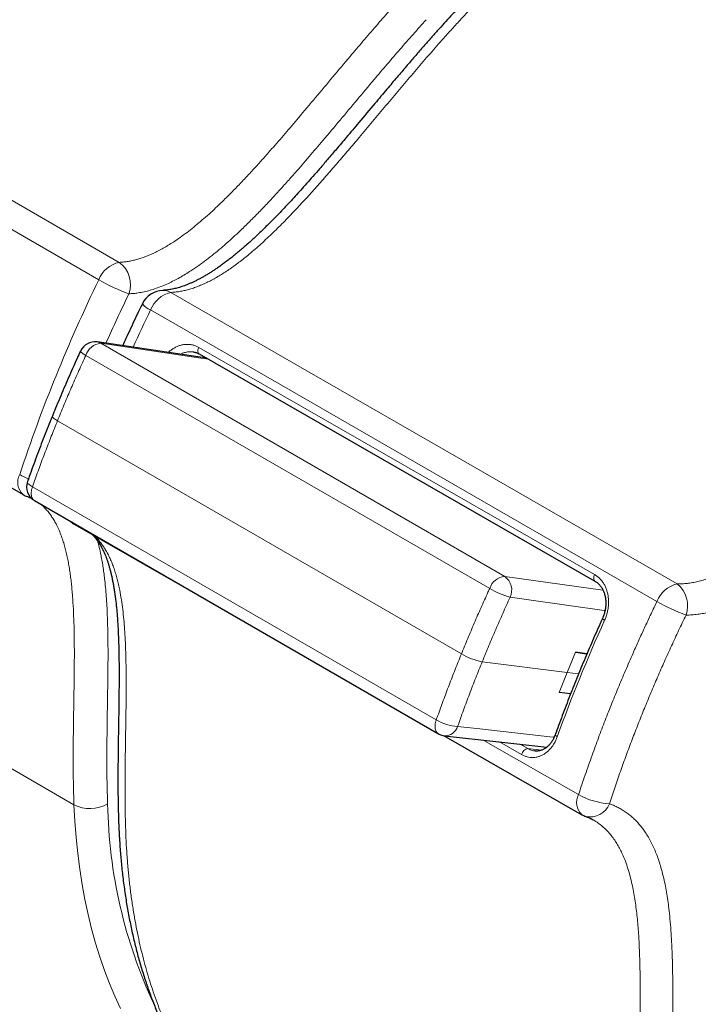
# Model space of a CAD drawing. Header units: millimetres. Extents: x 8 to 717, y 12 to 440.
# Tile 121 of 148: x 662 to 683, y 123 to 154. Entities that reach past the tile are written whole.
import ezdxf

# ---------------------------------------------------------------- set-up
doc = ezdxf.new("R2010")
doc.units = ezdxf.units.MM

msp = doc.modelspace()

# ---------------------------------------------------------------- linework, layer by layer
at = {"color": 7, "linetype": 'Continuous', "lineweight": 30}
for p, q in [((667.678, 143.693), (664.231, 144.206)), ((667.442, 143.828), (679.909, 136.671)), ((662.254, 139.208), (674.976, 131.864)), ((679.656, 134.382), (679.293, 134.433)), ((679.293, 134.433), (679.655, 134.381)), ((679.141, 133.12), (678.777, 133.162)), ((675.14, 131.806), (679.493, 129.315))]:
    msp.add_line(p, q, dxfattribs=at)
at = {"color": 252, "linetype": 'Continuous', "lineweight": 0}
for p, q in [((664.344, 144.165), (677.066, 136.821)), ((667.431, 144.035), (679.897, 136.879)), ((676.592, 136.44), (663.87, 143.784)), ((662.978, 141.722), (675.7, 134.378)), ((662.189, 139.646), (674.911, 132.302)), ((677.066, 136.821), (680.16, 136.389)), ((679.035, 133.798), (679.293, 134.433)), ((676.356, 134.134), (679.035, 133.798)), ((678.777, 133.162), (679.035, 133.798)), ((679.393, 133.751), (679.035, 133.798)), ((663.498, 129.629), (657.557, 133.059)), ((676.388, 131.664), (679.39, 129.946)), ((677.596, 131.21), (676.906, 131.606)), ((677.556, 131.533), (677.796, 131.396)), ((678.22, 131.345), (677.796, 131.396))]:
    msp.add_line(p, q, dxfattribs=at)
at = {"color": 252, "linetype": 'Continuous', "lineweight": 0, "flags": 128}
for points in [[(618.403, 173.568), (618.977, 173.237), (632.194, 165.607), (645.411, 157.977), (661.019, 148.966), (664.921, 146.714)], [(617.761, 173.019), (619.383, 172.083), (625.125, 168.768), (656.449, 150.685), (664.28, 146.164)], [(682.498, 136.582), (675.69, 140.503), (670.834, 143.299), (666.549, 145.767)], [(681.861, 136.03), (673.951, 140.586), (670.38, 142.642), (665.912, 145.215)], [(667.732, 143.662), (667.417, 143.708), (664.344, 144.165)], [(667.442, 143.828), (667.435, 143.833), (667.422, 143.845), (667.413, 143.861), (667.406, 143.881), (667.402, 143.903), (667.401, 143.927), (667.404, 143.953), (667.41, 143.98), (667.419, 144.008), (667.431, 144.035)], [(662.816, 141.871), (662.815, 141.866), (662.816, 141.855), (662.822, 141.843), (662.832, 141.829), (662.847, 141.814), (662.865, 141.798), (662.888, 141.78), (662.915, 141.761), (662.945, 141.742), (662.978, 141.722)], [(662.189, 139.646), (662.156, 139.666), (662.126, 139.686), (662.1, 139.706), (662.078, 139.724), (662.059, 139.742), (662.046, 139.759), (662.036, 139.775), (662.031, 139.79), (662.031, 139.803), (662.033, 139.808)], [(662.254, 139.208), (662.245, 139.214), (662.223, 139.231), (662.204, 139.252), (662.188, 139.276), (662.174, 139.303), (662.164, 139.333), (662.156, 139.366), (662.152, 139.401), (662.15, 139.439), (662.152, 139.478), (662.157, 139.519), (662.165, 139.561), (662.176, 139.603), (662.189, 139.646)], [(679.897, 136.879), (679.886, 136.851), (679.877, 136.824), (679.871, 136.796), (679.868, 136.77), (679.869, 136.746), (679.873, 136.724), (679.879, 136.705), (679.889, 136.689), (679.902, 136.676), (679.909, 136.671)], [(680.225, 135.744), (680.202, 135.747), (677.828, 136.079), (677.235, 136.162)], [(680.213, 135.442), (680.192, 135.454), (680.174, 135.466), (680.16, 135.476), (680.151, 135.485), (680.145, 135.492), (680.144, 135.497), (680.145, 135.497)], [(674.911, 132.302), (674.897, 132.259), (674.886, 132.217), (674.879, 132.175), (674.874, 132.134), (674.872, 132.095), (674.873, 132.057), (674.878, 132.022), (674.886, 131.989), (674.896, 131.959), (674.91, 131.931), (674.926, 131.907), (674.945, 131.887), (674.966, 131.87), (674.976, 131.864)], [(675.582, 132.093), (676.182, 132.026), (678.581, 131.758), (678.624, 131.753)], [(678.722, 131.769), (678.701, 131.782), (678.684, 131.795), (678.671, 131.806), (678.662, 131.817), (678.658, 131.827), (678.658, 131.834)], [(663.498, 129.629), (663.525, 129.109), (663.564, 128.598), (663.615, 128.094), (663.678, 127.6), (663.754, 127.114), (663.841, 126.638), (663.94, 126.172), (664.051, 125.715), (664.174, 125.269), (664.309, 124.834), (664.455, 124.41), (664.612, 123.996), (664.781, 123.595), (664.962, 123.205)]]:
    msp.add_lwpolyline(points, dxfattribs=at)
at = {"color": 7, "linetype": 'Continuous', "lineweight": 30, "flags": 128}
for points in [[(663.524, 138.453), (666.402, 136.806), (667.893, 135.953)], [(675.17, 131.8), (676.883, 131.609), (678.39, 131.44)]]:
    msp.add_lwpolyline(points, dxfattribs=at)
at = {"color": 252, "linetype": 'Continuous', "lineweight": 0}
for centre, radius, start, end in [((665.116, 145.839), 0.897, 102.5528, 158.7115), ((664.421, 146.015), 0.859, 340.1639, 54.4012), ((708.739, 124.531), 49.442, 154.0523, 161.7312), ((667.231, 151.274), 5.901, 239.9967, 250.1677), ((666.309, 145.364), 0.468, 59.2336, 92.0998), ((710.102, 123.943), 49.88, 154.1096, 156.0835), ((666.753, 144.888), 0.902, 103.0605, 158.7209), ((666.104, 145.744), 0.562, 216.327, 250.0257), ((663.976, 144.087), 0.32, 211.4189, 250.7553), ((664.4, 143.61), 0.558, 95.7623, 161.8156), ((664.183, 143.89), 0.319, 59.6573, 81.4606), ((662.251, 139.782), 0.525, 151.83, 227.0842), ((662.811, 141.835), 2.075, 240.4835, 248.9275), ((662.188, 139.807), 0.497, 251.6281, 262.7553), ((663.652, 138.674), 0.256, 218.8651, 239.9816), ((677.122, 136.266), 0.558, 95.7623, 161.8156), ((676.755, 136.391), 0.531, 334.5495, 54.1629), ((682.703, 135.703), 0.903, 103.077, 158.7471), ((681.953, 135.899), 0.875, 340.225, 51.4083), ((678.113, 139.074), 3.041, 239.9898, 253.2144), ((684.862, 141.252), 6.022, 240.1191, 249.7375), ((676.748, 136.196), 2.099, 240.0449, 259.2831), ((675.717, 133.708), 1.621, 240.1641, 265.2051), ((675.183, 132.217), 0.417, 268.1619, 342.6511), ((677.828, 131.162), 0.236, 97.7213, 168.2873), ((664.004, 130.618), 1.111, 242.9377, 299.9784), ((680.02, 129.905), 15.463, 180.9221, 205.0737), ((679.851, 129.698), 0.524, 151.6669, 226.8695), ((680.504, 131.932), 2.277, 240.6982, 266.4192), ((679.757, 129.891), 0.648, 257.4738, 339.0417)]:
    msp.add_arc(centre, radius, start, end, dxfattribs=at)
at = {"color": 7, "linetype": 'Continuous', "lineweight": 30}
for centre, radius, start, end in [((666.326, 145.083), 0.75, 92.5761, 154.1003), ((664.157, 143.711), 0.5, 81.542, 155.3341), ((662.504, 139.641), 0.5, 160.5107, 240.0027), ((662.269, 140.047), 0.75, 240.0027, 251.6057), ((663.897, 139.104), 0.75, 227.1052, 240.2218), ((675.226, 132.297), 0.5, 240.0027, 263.6196), ((679.865, 129.966), 0.75, 240.2218, 250.6053)]:
    msp.add_arc(centre, radius, start, end, dxfattribs=at)
at = {"color": 252, "linetype": 'Continuous', "lineweight": 0}
for centre, major_axis, ratio, start_param, end_param in [((682.719, 139.798), (15.067, 26.102), 0.577227, 1.694227, 1.737695), ((697.453, 131.341), (15.016, 26.131), 0.571816, 1.738627, 1.872698)]:
    msp.add_ellipse(centre, major_axis=major_axis, ratio=ratio, start_param=start_param, end_param=end_param, dxfattribs=at)
at = {"color": 7, "linetype": 'Continuous', "lineweight": 30}
for points, knots in [([(615.376, 166.251), (615.438, 166.216), (615.597, 166.124), (615.876, 165.963), (616.227, 165.76), (631.574, 156.898), (646.801, 148.109), (661.894, 139.397)], [0, 0, 0, 0, 0.004009, 0.010321, 0.017982, 0.026655, 1, 1, 1, 1]), ([(695.066, 161.544), (695.051, 161.552), (694.981, 161.59), (694.856, 161.655), (694.689, 161.738), (694.52, 161.817), (694.349, 161.893), (694.176, 161.965), (694.001, 162.034), (693.825, 162.1), (693.646, 162.162), (693.466, 162.22), (693.284, 162.275), (693.1, 162.327), (692.915, 162.374), (692.729, 162.418), (692.54, 162.459), (692.35, 162.496), (692.159, 162.529), (691.966, 162.559), (691.771, 162.585), (691.575, 162.608), (691.377, 162.626), (691.178, 162.642), (690.977, 162.653), (690.775, 162.661), (690.572, 162.665), (690.369, 162.666), (690.164, 162.663), (689.957, 162.656), (689.75, 162.645), (689.541, 162.631), (689.332, 162.614), (689.121, 162.592), (688.909, 162.567), (688.696, 162.538), (688.482, 162.506), (688.267, 162.469), (688.052, 162.43), (687.835, 162.386), (687.618, 162.339), (687.4, 162.288), (687.181, 162.234), (686.961, 162.176), (686.74, 162.114), (686.52, 162.049), (686.3, 161.98), (686.079, 161.908), (685.856, 161.832), (685.632, 161.752), (685.408, 161.669), (685.184, 161.582), (684.959, 161.492), (684.734, 161.398), (684.51, 161.301), (684.286, 161.201), (684.062, 161.098), (683.838, 160.992), (683.614, 160.882), (683.389, 160.768), (683.164, 160.651), (682.939, 160.53), (682.714, 160.407), (682.489, 160.28), (682.265, 160.15), (682.04, 160.017), (681.815, 159.88), (681.591, 159.74), (681.366, 159.597), (681.142, 159.45), (680.918, 159.301), (680.694, 159.148), (680.471, 158.993), (680.248, 158.834), (680.025, 158.672), (679.804, 158.508), (679.582, 158.34), (679.361, 158.17), (679.141, 157.996), (678.921, 157.82), (678.703, 157.642), (678.486, 157.461), (678.269, 157.277), (678.052, 157.089), (677.837, 156.9), (677.622, 156.708), (677.408, 156.513), (677.195, 156.316), (676.983, 156.116), (676.772, 155.913), (676.562, 155.708), (676.353, 155.5), (676.153, 155.299), (675.961, 155.102), (675.772, 154.905), (675.574, 154.696), (675.369, 154.475), (675.157, 154.244), (674.939, 154.002), (674.712, 153.748), (674.474, 153.478), (674.224, 153.19), (673.956, 152.878), (673.664, 152.536), (673.335, 152.146), (672.934, 151.669), (672.507, 151.161), (672.104, 150.682), (671.775, 150.294), (671.498, 149.968), (671.25, 149.681), (671.03, 149.429), (670.83, 149.202), (670.643, 148.992), (670.466, 148.797), (670.292, 148.608), (670.12, 148.424), (669.949, 148.245), (669.784, 148.076), (669.625, 147.916), (669.47, 147.764), (669.326, 147.625), (669.192, 147.499), (669.065, 147.382), (668.937, 147.267), (668.808, 147.154), (668.681, 147.046), (668.558, 146.944), (668.438, 146.849), (668.322, 146.759), (668.209, 146.674), (668.1, 146.595), (667.997, 146.524), (667.899, 146.458), (667.802, 146.396), (667.703, 146.335), (667.604, 146.276), (667.507, 146.222), (667.412, 146.172), (667.32, 146.125), (667.23, 146.083), (667.142, 146.044), (667.058, 146.009), (666.977, 145.978), (666.898, 145.951), (666.82, 145.926), (666.742, 145.904), (666.665, 145.885), (666.59, 145.868), (666.515, 145.855), (666.442, 145.844), (666.369, 145.837), (666.319, 145.833), (666.294, 145.832), (666.292, 145.832)], [0, 0, 0, 0, 0.001911, 0.008907, 0.015903, 0.022901, 0.029901, 0.036904, 0.043912, 0.050924, 0.05797, 0.065009, 0.072046, 0.079083, 0.086122, 0.093163, 0.100211, 0.107266, 0.11433, 0.121406, 0.128495, 0.135603, 0.142669, 0.149791, 0.156927, 0.164064, 0.171183, 0.178271, 0.185391, 0.192525, 0.199662, 0.206805, 0.213955, 0.221114, 0.228292, 0.235462, 0.242634, 0.249809, 0.256987, 0.264171, 0.271361, 0.27856, 0.285768, 0.292988, 0.30022, 0.307468, 0.314577, 0.321792, 0.329028, 0.336279, 0.343539, 0.350803, 0.358062, 0.36531, 0.372543, 0.379753, 0.386935, 0.394082, 0.401322, 0.408552, 0.415777, 0.422998, 0.430216, 0.437434, 0.444653, 0.451874, 0.459098, 0.466328, 0.473564, 0.480808, 0.488045, 0.495281, 0.502517, 0.509755, 0.516996, 0.524244, 0.531442, 0.538687, 0.545933, 0.553162, 0.560358, 0.567509, 0.574751, 0.581966, 0.589174, 0.596377, 0.603576, 0.610774, 0.617971, 0.625169, 0.63237, 0.639575, 0.646786, 0.653042, 0.659598, 0.666623, 0.673861, 0.681348, 0.689125, 0.697243, 0.70577, 0.714801, 0.724474, 0.73501, 0.746798, 0.760669, 0.779209, 0.793828, 0.805103, 0.815391, 0.824258, 0.832107, 0.839291, 0.845973, 0.852262, 0.858231, 0.864539, 0.870543, 0.876288, 0.881814, 0.887153, 0.892331, 0.896719, 0.900918, 0.905335, 0.909759, 0.914041, 0.918187, 0.922205, 0.9261, 0.92988, 0.93355, 0.937116, 0.940223, 0.943484, 0.946902, 0.950273, 0.953595, 0.956863, 0.960074, 0.963228, 0.966323, 0.969358, 0.972334, 0.975251, 0.978125, 0.98119, 0.98421, 0.987246, 0.990304, 0.993395, 0.996529, 0.999747, 1, 1, 1, 1]), ([(665.651, 145.411), (665.625, 145.356), (665.549, 145.199), (665.424, 144.939), (665.279, 144.629), (665.148, 144.345), (665.066, 144.164), (665.032, 144.086)], [0, 0, 0, 0, 0.123488, 0.357552, 0.591621, 0.825697, 1, 1, 1, 1]), ([(663.703, 143.92), (663.667, 143.842), (663.584, 143.66), (663.456, 143.374), (663.318, 143.062), (663.182, 142.749), (663.049, 142.435), (662.927, 142.142), (662.85, 141.954), (662.817, 141.871)], [0, 0, 0, 0, 0.114546, 0.267288, 0.420062, 0.572862, 0.725679, 0.878508, 1, 1, 1, 1]), ([(667.255, 143.892), (667.257, 143.892), (667.275, 143.89), (667.308, 143.883), (667.351, 143.87), (667.393, 143.854), (667.423, 143.839), (667.439, 143.83), (667.442, 143.828)], [0, 0, 0, 0, 0.043533, 0.270193, 0.497096, 0.724475, 0.951794, 1, 1, 1, 1]), ([(662.817, 141.871), (662.804, 141.841), (662.749, 141.705), (662.653, 141.465), (662.53, 141.15), (662.409, 140.835), (662.29, 140.519), (662.174, 140.204), (662.088, 139.967), (662.042, 139.835), (662.033, 139.808)], [0, 0, 0, 0, 0.044374, 0.197177, 0.350001, 0.50284, 0.655686, 0.808531, 0.961367, 1, 1, 1, 1]), ([(662.032, 139.335), (662.044, 139.331), (662.076, 139.32), (662.116, 139.304), (662.142, 139.292), (662.15, 139.288)], [0, 0, 0, 0, 0.299316, 0.784768, 1, 1, 1, 1]), ([(664.078, 138.136), (664.086, 138.127), (664.11, 138.105), (664.148, 138.063), (664.191, 138.012), (664.232, 137.957), (664.272, 137.9), (664.311, 137.839), (664.347, 137.778), (664.381, 137.715), (664.413, 137.65), (664.447, 137.578), (664.481, 137.499), (664.514, 137.416), (664.545, 137.329), (664.576, 137.237), (664.605, 137.141), (664.633, 137.04), (664.66, 136.934), (664.686, 136.822), (664.711, 136.705), (664.735, 136.581), (664.758, 136.45), (664.78, 136.311), (664.8, 136.167), (664.818, 136.015), (664.835, 135.857), (664.851, 135.691), (664.865, 135.516), (664.877, 135.331), (664.888, 135.135), (664.898, 134.926), (664.905, 134.706), (664.911, 134.472), (664.915, 134.222), (664.918, 133.95), (664.918, 133.653), (664.917, 133.327), (664.913, 132.965), (664.908, 132.552), (664.899, 132.047), (664.891, 131.522), (664.885, 131.015), (664.882, 130.595), (664.882, 130.218), (664.885, 129.88), (664.89, 129.567), (664.898, 129.275), (664.908, 128.989), (664.921, 128.709), (664.937, 128.433), (664.955, 128.179), (664.975, 127.939), (664.997, 127.705), (665.023, 127.465), (665.052, 127.223), (665.084, 126.984), (665.119, 126.746), (665.156, 126.51), (665.197, 126.276), (665.24, 126.045), (665.286, 125.815), (665.335, 125.588), (665.387, 125.362), (665.442, 125.138), (665.499, 124.917), (665.56, 124.698), (665.623, 124.481), (665.689, 124.267), (665.758, 124.056), (665.829, 123.847), (665.903, 123.641), (665.98, 123.437), (666.06, 123.236), (666.143, 123.037), (666.228, 122.841), (666.316, 122.647), (666.407, 122.456), (666.5, 122.269), (666.595, 122.084), (666.694, 121.902), (666.795, 121.723), (666.898, 121.547), (667.004, 121.375), (667.112, 121.206), (667.223, 121.039), (667.337, 120.875), (667.453, 120.714), (667.571, 120.556), (667.692, 120.401), (667.816, 120.249), (667.941, 120.1), (668.07, 119.955), (668.2, 119.813), (668.332, 119.674), (668.467, 119.538), (668.604, 119.406), (668.743, 119.277), (668.885, 119.151), (669.029, 119.029), (669.175, 118.909), (669.323, 118.793), (669.473, 118.681), (669.625, 118.572), (669.779, 118.466), (669.928, 118.368), (670.028, 118.306), (670.074, 118.278)], [0, 0, 0, 0, 0.0028494, 0.0078538, 0.0127772, 0.0176422, 0.022469, 0.0272757, 0.0320777, 0.0361649, 0.0404119, 0.0452917, 0.0501989, 0.055152, 0.0601675, 0.0652615, 0.07045, 0.0757488, 0.0811745, 0.0867446, 0.0924754, 0.0983032, 0.1045278, 0.1109093, 0.1174695, 0.1242284, 0.1312095, 0.1384401, 0.1459532, 0.1537933, 0.1620542, 0.1707653, 0.1798739, 0.1894593, 0.1996259, 0.21052, 0.2224992, 0.2355889, 0.2498886, 0.2659518, 0.2849122, 0.3100499, 0.3284769, 0.3454008, 0.3601512, 0.373593, 0.3860753, 0.3978218, 0.4089822, 0.4208364, 0.4321392, 0.4429725, 0.4522744, 0.4620511, 0.4723494, 0.482639, 0.4929222, 0.5032009, 0.5134772, 0.5237529, 0.5340298, 0.5443093, 0.5545934, 0.564884, 0.5751836, 0.5855135, 0.5958222, 0.6061168, 0.6163994, 0.6266721, 0.636937, 0.647196, 0.6574512, 0.6677048, 0.6779587, 0.6882145, 0.6984776, 0.7087572, 0.718934, 0.7291435, 0.7393659, 0.7495774, 0.7597544, 0.769832, 0.7799847, 0.7901255, 0.8002568, 0.810381, 0.8205004, 0.8306139, 0.8407451, 0.8508537, 0.8609426, 0.8710142, 0.8810713, 0.8911167, 0.9011534, 0.911184, 0.9212118, 0.9312395, 0.9412701, 0.9513204, 0.9612615, 0.9712383, 0.9812431, 0.991268, 1, 1, 1, 1]), ([(679.909, 136.671), (679.918, 136.665), (679.941, 136.652), (679.976, 136.627), (680.011, 136.597), (680.045, 136.563), (680.075, 136.527), (680.104, 136.488), (680.131, 136.446), (680.155, 136.402), (680.177, 136.355), (680.196, 136.305), (680.212, 136.255), (680.225, 136.202), (680.236, 136.149), (680.243, 136.094), (680.248, 136.039), (680.249, 135.981), (680.248, 135.923), (680.244, 135.865), (680.236, 135.807), (680.226, 135.749), (680.213, 135.691), (680.197, 135.635), (680.178, 135.579), (680.161, 135.533), (680.149, 135.507), (680.144, 135.497)], [0, 0, 0, 0, 0.032433, 0.075877, 0.118913, 0.161398, 0.203248, 0.244405, 0.285796, 0.327334, 0.368896, 0.410295, 0.451369, 0.49197, 0.53232, 0.57186, 0.612415, 0.653124, 0.693944, 0.734823, 0.775698, 0.816516, 0.857243, 0.897785, 0.938327, 0.978856, 1, 1, 1, 1]), ([(680.145, 135.497), (680.12, 135.443), (680.048, 135.284), (679.932, 135.022), (679.796, 134.71), (679.662, 134.397), (679.53, 134.084), (679.401, 133.771), (679.274, 133.457), (679.15, 133.143), (679.028, 132.829), (678.908, 132.515), (678.793, 132.206), (678.71, 131.979), (678.666, 131.857), (678.658, 131.834)], [0, 0, 0, 0, 0.045051, 0.130599, 0.216147, 0.301696, 0.387245, 0.472796, 0.558347, 0.643899, 0.729453, 0.815007, 0.900562, 0.981616, 1, 1, 1, 1]), ([(678.658, 131.835), (678.655, 131.826), (678.645, 131.8), (678.627, 131.758), (678.604, 131.709), (678.578, 131.662), (678.551, 131.618), (678.522, 131.577), (678.491, 131.538), (678.457, 131.501), (678.423, 131.468), (678.387, 131.437), (678.35, 131.41), (678.313, 131.387), (678.276, 131.367), (678.237, 131.35), (678.197, 131.337), (678.156, 131.327), (678.115, 131.321), (678.073, 131.319), (678.039, 131.319), (678.019, 131.322), (678.014, 131.323)], [0, 0, 0, 0, 0.024319, 0.075837, 0.127224, 0.178423, 0.229295, 0.279334, 0.331092, 0.383294, 0.435758, 0.488296, 0.540709, 0.592859, 0.644746, 0.697309, 0.751853, 0.8073, 0.863561, 0.920451, 0.977702, 1, 1, 1, 1]), ([(679.616, 129.259), (679.633, 129.253), (679.673, 129.238), (679.734, 129.212), (679.796, 129.183), (679.835, 129.161), (679.853, 129.151)], [0, 0, 0, 0, 0.200539, 0.477905, 0.759258, 1, 1, 1, 1])]:
    msp.add_open_spline(points, degree=3, knots=knots, dxfattribs=at)
at = {"color": 252, "linetype": 'Continuous', "lineweight": 0}
for points, knots in [([(666.549, 145.767), (666.594, 145.769), (666.684, 145.775), (666.823, 145.794), (666.965, 145.821), (667.11, 145.858), (667.259, 145.904), (667.41, 145.959), (667.563, 146.022), (667.717, 146.094), (667.872, 146.175), (668.028, 146.263), (668.184, 146.358), (668.341, 146.46), (668.498, 146.57), (668.656, 146.685), (668.813, 146.806), (668.981, 146.941), (669.159, 147.092), (669.348, 147.257), (669.536, 147.429), (669.723, 147.605), (669.908, 147.785), (670.092, 147.969), (670.273, 148.155), (670.508, 148.401), (670.797, 148.712), (671.137, 149.089), (671.475, 149.472), (671.81, 149.86), (672.144, 150.252), (672.65, 150.85), (673.184, 151.489), (673.751, 152.163), (674.177, 152.665), (674.606, 153.164), (674.99, 153.603), (675.328, 153.983), (675.621, 154.305), (675.915, 154.622), (676.212, 154.934), (676.511, 155.242), (676.812, 155.544), (677.115, 155.841), (677.421, 156.134), (677.732, 156.424), (678.049, 156.712), (678.371, 156.998), (678.695, 157.278), (679.021, 157.552), (679.349, 157.82), (679.688, 158.089), (680.038, 158.36), (680.4, 158.63), (680.764, 158.892), (681.128, 159.146), (681.492, 159.392), (681.858, 159.629), (682.223, 159.858), (682.589, 160.079), (682.955, 160.29), (683.321, 160.493), (683.687, 160.687), (684.061, 160.876), (684.443, 161.06), (684.833, 161.238), (685.223, 161.405), (685.602, 161.558), (685.971, 161.697), (686.33, 161.824), (686.688, 161.941), (687.045, 162.049), (687.399, 162.148), (687.751, 162.236), (688.101, 162.315), (688.449, 162.385), (688.794, 162.445), (689.137, 162.495), (689.477, 162.535), (689.823, 162.566), (690.173, 162.588), (690.527, 162.598), (690.878, 162.598), (691.217, 162.586), (691.545, 162.564), (691.861, 162.533), (692.173, 162.493), (692.481, 162.442), (692.784, 162.382), (693.084, 162.312), (693.379, 162.232), (693.67, 162.143), (693.956, 162.044), (694.237, 161.936), (694.513, 161.818), (694.791, 161.688), (695.053, 161.553), (695.223, 161.456), (695.3, 161.412)], [0, 0, 0, 0, 0.004765, 0.00953, 0.014334, 0.019138, 0.024065, 0.028992, 0.033959, 0.038926, 0.043921, 0.048916, 0.053942, 0.058968, 0.064075, 0.069182, 0.074309, 0.079437, 0.085704, 0.091971, 0.098258, 0.104545, 0.110862, 0.117181, 0.123402, 0.129624, 0.141673, 0.153724, 0.165775, 0.177854, 0.189935, 0.202015, 0.232943, 0.248408, 0.263872, 0.279338, 0.294804, 0.305127, 0.315451, 0.325774, 0.336089, 0.346404, 0.356718, 0.367063, 0.377409, 0.387754, 0.398484, 0.409215, 0.419944, 0.430709, 0.441474, 0.452238, 0.463998, 0.475758, 0.487538, 0.499318, 0.511078, 0.522838, 0.534618, 0.546398, 0.558158, 0.569918, 0.581698, 0.593478, 0.606085, 0.618693, 0.631325, 0.643958, 0.655718, 0.667478, 0.679258, 0.691038, 0.702798, 0.714558, 0.726338, 0.738118, 0.749878, 0.761638, 0.773418, 0.785198, 0.797806, 0.810415, 0.823048, 0.835681, 0.84744, 0.8592, 0.87098, 0.88276, 0.894519, 0.906279, 0.918059, 0.929839, 0.941598, 0.953358, 0.965138, 0.976918, 0.989526, 1, 1, 1, 1]), ([(664.921, 146.714), (664.962, 146.716), (665.045, 146.721), (665.172, 146.738), (665.303, 146.762), (665.437, 146.794), (665.574, 146.833), (665.712, 146.88), (665.852, 146.935), (665.999, 146.999), (666.152, 147.074), (666.31, 147.16), (666.47, 147.253), (666.648, 147.365), (666.845, 147.499), (667.06, 147.657), (667.274, 147.826), (667.487, 148.002), (667.699, 148.187), (667.909, 148.379), (668.14, 148.598), (668.392, 148.846), (668.664, 149.123), (668.932, 149.407), (669.199, 149.696), (669.463, 149.989), (669.779, 150.347), (670.147, 150.771), (670.608, 151.312), (671.108, 151.907), (671.65, 152.553), (672.147, 153.145), (672.601, 153.68), (673.012, 154.158), (673.425, 154.631), (673.704, 154.94), (673.843, 155.095)], [0, 0, 0, 0, 0.014042, 0.028107, 0.042574, 0.057048, 0.071516, 0.086219, 0.100929, 0.115632, 0.132103, 0.148587, 0.165075, 0.181548, 0.204033, 0.22653, 0.249019, 0.27167, 0.294333, 0.317001, 0.339658, 0.369816, 0.399982, 0.430144, 0.460282, 0.490423, 0.520563, 0.569365, 0.618169, 0.681796, 0.745424, 0.809052, 0.856789, 0.904531, 0.952268, 1, 1, 1, 1]), ([(665.229, 145.723), (665.277, 145.726), (665.373, 145.732), (665.531, 145.753), (665.704, 145.785), (665.893, 145.833), (666.084, 145.894), (666.277, 145.966), (666.465, 146.048), (666.649, 146.137), (666.827, 146.233), (667.006, 146.337), (667.205, 146.463), (667.426, 146.613), (667.668, 146.79), (667.902, 146.974), (668.13, 147.163), (668.351, 147.355), (668.57, 147.554), (668.812, 147.782), (669.074, 148.039), (669.358, 148.328), (669.639, 148.623), (669.917, 148.924), (670.192, 149.229), (670.522, 149.602), (670.905, 150.043), (671.376, 150.596), (671.88, 151.194), (672.417, 151.836), (672.91, 152.423), (673.361, 152.954), (673.768, 153.428), (674.178, 153.897), (674.455, 154.205), (674.593, 154.358)], [0, 0, 0, 0, 0.01556, 0.031121, 0.050453, 0.069822, 0.089205, 0.108577, 0.127912, 0.145556, 0.163216, 0.180877, 0.198525, 0.222609, 0.246707, 0.270795, 0.293346, 0.315908, 0.338474, 0.361029, 0.391059, 0.421095, 0.451128, 0.481138, 0.511151, 0.541162, 0.589706, 0.638251, 0.698532, 0.758813, 0.819095, 0.864321, 0.909552, 0.954779, 1, 1, 1, 1]), ([(711.272, 151.962), (711.244, 151.979), (711.131, 152.046), (710.927, 152.155), (710.662, 152.287), (710.391, 152.41), (710.115, 152.523), (709.834, 152.627), (709.549, 152.721), (709.259, 152.806), (709.06, 152.857), (708.861, 152.905), (708.66, 152.949), (708.359, 153.004), (708.054, 153.051), (707.737, 153.088), (707.408, 153.116), (707.066, 153.134), (706.72, 153.14), (706.379, 153.136), (706.041, 153.121), (705.709, 153.097), (705.373, 153.063), (705.035, 153.019), (704.694, 152.966), (704.35, 152.903), (704.004, 152.831), (703.769, 152.776), (703.534, 152.717), (703.299, 152.655), (702.949, 152.555), (702.598, 152.445), (702.235, 152.323), (701.862, 152.188), (701.478, 152.038), (701.092, 151.878), (700.714, 151.711), (700.344, 151.538), (699.982, 151.36), (699.62, 151.174), (699.256, 150.978), (698.892, 150.773), (698.526, 150.558), (698.161, 150.335), (697.797, 150.104), (697.436, 149.866), (697.077, 149.621), (696.719, 149.367), (696.352, 149.099), (695.977, 148.815), (695.593, 148.515), (695.212, 148.207), (694.856, 147.909), (694.524, 147.624), (694.18, 147.319), (693.799, 146.973), (693.384, 146.583), (692.972, 146.182), (692.567, 145.775), (692.169, 145.361), (691.778, 144.942), (691.39, 144.515), (690.959, 144.029), (690.484, 143.483), (689.965, 142.876), (689.448, 142.267), (688.931, 141.656), (688.403, 141.038), (687.942, 140.508), (687.548, 140.065), (687.232, 139.717), (686.913, 139.375), (686.59, 139.04), (686.302, 138.753), (686.054, 138.514), (685.846, 138.321), (685.636, 138.133), (685.425, 137.952), (685.21, 137.776), (684.991, 137.607), (684.769, 137.445), (684.545, 137.293), (684.34, 137.166), (684.154, 137.06), (683.989, 136.973), (683.823, 136.894), (683.656, 136.822), (683.487, 136.759), (683.317, 136.704), (683.149, 136.659), (682.982, 136.624), (682.818, 136.599), (682.656, 136.585), (682.551, 136.583), (682.498, 136.582)], [0, 0, 0, 0, 0.0039254, 0.0156827, 0.0274424, 0.0392022, 0.0509595, 0.0627166, 0.0744763, 0.086236, 0.0979931, 0.0983202, 0.1099957, 0.1216736, 0.1333516, 0.1450271, 0.1576335, 0.1702429, 0.1828524, 0.1954588, 0.2072178, 0.2189793, 0.2307408, 0.2424997, 0.2542587, 0.2660202, 0.2777817, 0.2895407, 0.2898679, 0.3015451, 0.3132247, 0.3249044, 0.3365816, 0.3491899, 0.3618014, 0.3744129, 0.3870212, 0.3987803, 0.410542, 0.4223036, 0.4340628, 0.4459035, 0.4577469, 0.4695902, 0.4814309, 0.4931085, 0.5047886, 0.5164686, 0.5281462, 0.5407543, 0.5533655, 0.5659767, 0.5785848, 0.5888536, 0.5991224, 0.6132202, 0.6273224, 0.6414246, 0.6555224, 0.6693073, 0.6830957, 0.6968855, 0.7106724, 0.7295323, 0.7483931, 0.7672562, 0.7861202, 0.8049827, 0.8247604, 0.8359165, 0.8470767, 0.8582358, 0.8693911, 0.8805431, 0.8875616, 0.8944554, 0.9013518, 0.9082472, 0.9151397, 0.9221532, 0.9291725, 0.9361898, 0.9432004, 0.9482795, 0.9533625, 0.9584447, 0.9635227, 0.9687557, 0.9739946, 0.9792329, 0.9844652, 0.9896424, 0.9948226, 1, 1, 1, 1]), ([(680.362, 129.66), (680.404, 129.644), (680.488, 129.613), (680.614, 129.555), (680.739, 129.488), (680.862, 129.41), (680.98, 129.324), (681.094, 129.228), (681.203, 129.124), (681.306, 129.01), (681.404, 128.889), (681.499, 128.755), (681.592, 128.606), (681.682, 128.442), (681.764, 128.271), (681.839, 128.092), (681.908, 127.905), (681.97, 127.711), (682.026, 127.512), (682.079, 127.296), (682.128, 127.061), (682.173, 126.809), (682.212, 126.552), (682.248, 126.262), (682.281, 125.939), (682.308, 125.583), (682.332, 125.158), (682.349, 124.663), (682.358, 124.137), (682.36, 123.649), (682.358, 123.05), (682.35, 122.3), (682.343, 121.501), (682.342, 120.807), (682.348, 120.216), (682.362, 119.679), (682.383, 119.197), (682.411, 118.754), (682.451, 118.305), (682.502, 117.849), (682.563, 117.401), (682.635, 116.961), (682.713, 116.553), (682.794, 116.176), (682.877, 115.829), (682.968, 115.488), (683.067, 115.149), (683.174, 114.812), (683.29, 114.479), (683.413, 114.153), (683.545, 113.831), (683.687, 113.512), (683.844, 113.186), (684.015, 112.858), (684.202, 112.528), (684.399, 112.208), (684.604, 111.9), (684.807, 111.62), (685.006, 111.366), (685.198, 111.135), (685.396, 110.913), (685.602, 110.696), (685.818, 110.486), (686.042, 110.282), (686.272, 110.087), (686.511, 109.899), (686.759, 109.719), (687.026, 109.54), (687.311, 109.366), (687.613, 109.199), (687.922, 109.044), (688.239, 108.903), (688.544, 108.781), (688.837, 108.678), (689.117, 108.591), (689.4, 108.512), (689.692, 108.442), (689.991, 108.381), (690.298, 108.33), (690.609, 108.288), (690.928, 108.256), (691.255, 108.235), (691.602, 108.223), (691.968, 108.224), (692.351, 108.238), (692.739, 108.265), (693.131, 108.306), (693.504, 108.358), (693.859, 108.418), (694.194, 108.483), (694.531, 108.557), (694.874, 108.642), (695.223, 108.738), (695.579, 108.844), (695.936, 108.961), (696.299, 109.089), (696.668, 109.228), (697.057, 109.385), (697.462, 109.56), (697.883, 109.754), (698.305, 109.961), (698.727, 110.18), (699.126, 110.398), (699.502, 110.614), (699.855, 110.825), (700.207, 111.044), (700.564, 111.274), (700.924, 111.515), (701.287, 111.768), (701.65, 112.029), (702.015, 112.301), (702.384, 112.586), (702.771, 112.894), (703.171, 113.224), (703.583, 113.578), (703.993, 113.941), (704.4, 114.315), (704.782, 114.677), (705.138, 115.026), (705.47, 115.359), (705.798, 115.699), (706.129, 116.049), (706.46, 116.41), (706.791, 116.782), (707.12, 117.16), (707.448, 117.548), (707.777, 117.947), (708.116, 118.371), (708.462, 118.816), (708.814, 119.282), (709.16, 119.755), (709.5, 120.233), (709.815, 120.692), (710.107, 121.128), (710.377, 121.542), (710.642, 121.959), (710.924, 122.415), (711.222, 122.912), (711.534, 123.449), (711.838, 123.991), (712.133, 124.537), (712.415, 125.077), (712.684, 125.611), (712.941, 126.139), (713.189, 126.668), (713.429, 127.2), (713.649, 127.705), (713.848, 128.181), (714.029, 128.629), (714.204, 129.078), (714.386, 129.566), (714.575, 130.092), (714.767, 130.656), (714.949, 131.22), (715.121, 131.784), (715.278, 132.334), (715.423, 132.871), (715.555, 133.395), (715.678, 133.918), (715.792, 134.438), (715.896, 134.956), (715.992, 135.476), (716.079, 135.999), (716.157, 136.523), (716.224, 137.044), (716.281, 137.56), (716.324, 138.044), (716.357, 138.496), (716.381, 138.916), (716.397, 139.333), (716.406, 139.751), (716.407, 140.169), (716.401, 140.587), (716.387, 141), (716.365, 141.414), (716.334, 141.826), (716.293, 142.255), (716.241, 142.692), (716.176, 143.138), (716.101, 143.576), (716.016, 144.006), (715.926, 144.403), (715.833, 144.77), (715.739, 145.108), (715.637, 145.44), (715.528, 145.769), (715.409, 146.095), (715.282, 146.418), (715.148, 146.733), (715.005, 147.044), (714.852, 147.35), (714.684, 147.664), (714.501, 147.979), (714.301, 148.295), (714.093, 148.6), (713.875, 148.894), (713.662, 149.16), (713.453, 149.401), (713.252, 149.619), (713.044, 149.828), (712.828, 150.032), (712.604, 150.229), (712.37, 150.419), (712.131, 150.6), (711.883, 150.773), (711.626, 150.939), (711.35, 151.103), (711.057, 151.26), (710.746, 151.411), (710.428, 151.548), (710.103, 151.673), (709.789, 151.778), (709.489, 151.866), (709.202, 151.939), (708.912, 152.003), (708.614, 152.059), (708.308, 152.105), (707.995, 152.141), (707.678, 152.168), (707.353, 152.184), (707.021, 152.191), (706.668, 152.186), (706.297, 152.169), (705.908, 152.137), (705.515, 152.092), (705.119, 152.033), (704.741, 151.965), (704.383, 151.89), (704.044, 151.811), (703.704, 151.722), (703.358, 151.623), (703.006, 151.513), (702.648, 151.392), (702.289, 151.261), (701.924, 151.118), (701.554, 150.964), (701.163, 150.792), (700.757, 150.601), (700.335, 150.391), (699.912, 150.168), (699.489, 149.933), (699.089, 149.7), (698.713, 149.47), (698.361, 149.247), (698.009, 149.015), (697.654, 148.773), (697.295, 148.519), (696.933, 148.254), (696.572, 147.98), (696.208, 147.695), (695.841, 147.398), (695.462, 147.081), (695.074, 146.746), (694.678, 146.392), (694.285, 146.029), (693.895, 145.657), (693.509, 145.275), (693.12, 144.88), (692.73, 144.47), (692.339, 144.045), (691.951, 143.613), (691.581, 143.193), (691.228, 142.785), (690.83, 142.321), (690.373, 141.783), (689.855, 141.172), (689.381, 140.615), (688.95, 140.114), (688.561, 139.669), (688.2, 139.266), (687.869, 138.904), (687.568, 138.583), (687.263, 138.267), (686.975, 137.98), (686.704, 137.72), (686.452, 137.486), (686.196, 137.26), (685.954, 137.055), (685.724, 136.872), (685.509, 136.708), (685.292, 136.552), (685.074, 136.406), (684.865, 136.275), (684.666, 136.161), (684.478, 136.06), (684.289, 135.969), (684.098, 135.886), (683.906, 135.812), (683.713, 135.748), (683.521, 135.695), (683.331, 135.654), (683.143, 135.625), (682.958, 135.606), (682.837, 135.604), (682.776, 135.602)], [0, 0, 0, 0, 0.001403, 0.002807, 0.004348, 0.00589, 0.007432, 0.008973, 0.01056, 0.012148, 0.013736, 0.015322, 0.017149, 0.018977, 0.020805, 0.022631, 0.024498, 0.026366, 0.028234, 0.0301, 0.032328, 0.034555, 0.036784, 0.039011, 0.041978, 0.044945, 0.047912, 0.052481, 0.05705, 0.060657, 0.064265, 0.07148, 0.078694, 0.083506, 0.088318, 0.09313, 0.096745, 0.10036, 0.104318, 0.108276, 0.112236, 0.116195, 0.120152, 0.123451, 0.126751, 0.130051, 0.13335, 0.136768, 0.140187, 0.143606, 0.147025, 0.150567, 0.154109, 0.158065, 0.162024, 0.165983, 0.169942, 0.173898, 0.177197, 0.180497, 0.183796, 0.187095, 0.190513, 0.193931, 0.19735, 0.200768, 0.204309, 0.20785, 0.211808, 0.215767, 0.219728, 0.223688, 0.227646, 0.230945, 0.234246, 0.237547, 0.240847, 0.244265, 0.247685, 0.251105, 0.254523, 0.258066, 0.261608, 0.265567, 0.269527, 0.273488, 0.277449, 0.281408, 0.284708, 0.288009, 0.291311, 0.294611, 0.298031, 0.301451, 0.304871, 0.308291, 0.311833, 0.315376, 0.319333, 0.323292, 0.327251, 0.33121, 0.335167, 0.338466, 0.341766, 0.345066, 0.348365, 0.351783, 0.355202, 0.35862, 0.362038, 0.365579, 0.36912, 0.373089, 0.37706, 0.381032, 0.385002, 0.388971, 0.39228, 0.39559, 0.3989, 0.402209, 0.405638, 0.409068, 0.412498, 0.415927, 0.419481, 0.423034, 0.426952, 0.430872, 0.434792, 0.438711, 0.442629, 0.445905, 0.449181, 0.452457, 0.455733, 0.459842, 0.463953, 0.468065, 0.472176, 0.476285, 0.480183, 0.484082, 0.487982, 0.491882, 0.49578, 0.499039, 0.502298, 0.505558, 0.508817, 0.512906, 0.516997, 0.52109, 0.525181, 0.52927, 0.533102, 0.536935, 0.540769, 0.544604, 0.548437, 0.552268, 0.556221, 0.560175, 0.56413, 0.568085, 0.572037, 0.575342, 0.578648, 0.581954, 0.585259, 0.588677, 0.592096, 0.595515, 0.598933, 0.602475, 0.606017, 0.609976, 0.613937, 0.617898, 0.621859, 0.625818, 0.629119, 0.63242, 0.635722, 0.639023, 0.642442, 0.645863, 0.649283, 0.652703, 0.656246, 0.65979, 0.663747, 0.667706, 0.671666, 0.675625, 0.679582, 0.682882, 0.686182, 0.689482, 0.692782, 0.6962, 0.699619, 0.703038, 0.706456, 0.709997, 0.713539, 0.717491, 0.721445, 0.725399, 0.729353, 0.733305, 0.73661, 0.739915, 0.743221, 0.746525, 0.749943, 0.753361, 0.75678, 0.760197, 0.763739, 0.76728, 0.771237, 0.775196, 0.779156, 0.783115, 0.787072, 0.790371, 0.793672, 0.796972, 0.800271, 0.803689, 0.807108, 0.810527, 0.813945, 0.817487, 0.821029, 0.824986, 0.828945, 0.832905, 0.836864, 0.840821, 0.844121, 0.847421, 0.850721, 0.854021, 0.857439, 0.860858, 0.864277, 0.867695, 0.871236, 0.874778, 0.878614, 0.882452, 0.886292, 0.890131, 0.893969, 0.897805, 0.901806, 0.905807, 0.909809, 0.91381, 0.917345, 0.920879, 0.926333, 0.931786, 0.93724, 0.941276, 0.945313, 0.949349, 0.952385, 0.955421, 0.958458, 0.961493, 0.96392, 0.966348, 0.968775, 0.971202, 0.973182, 0.975164, 0.977147, 0.979128, 0.981107, 0.982791, 0.984476, 0.986161, 0.987844, 0.989579, 0.991316, 0.993052, 0.994787, 0.996524, 0.998263, 1, 1, 1, 1]), ([(666.463, 143.874), (666.464, 143.875), (666.493, 143.904), (666.554, 143.952), (666.648, 144.015), (666.746, 144.064), (666.847, 144.101), (666.949, 144.124), (667.052, 144.133), (667.153, 144.129), (667.251, 144.111), (667.344, 144.08), (667.402, 144.05), (667.431, 144.035)], [0, 0, 0, 0, 0.005001, 0.105764, 0.206208, 0.306532, 0.407176, 0.507494, 0.6074, 0.707628, 0.807529, 0.903765, 1, 1, 1, 1]), ([(663.87, 143.784), (663.852, 143.745), (663.761, 143.545), (663.598, 143.183), (663.385, 142.697), (663.178, 142.21), (663.045, 141.885), (662.978, 141.722)], [0, 0, 0, 0, 0.057407, 0.29287, 0.528407, 0.764166, 1, 1, 1, 1]), ([(667.262, 143.892), (667.262, 143.892), (667.241, 143.896), (667.199, 143.899), (667.136, 143.899), (667.072, 143.893), (667.009, 143.88), (666.947, 143.861), (666.893, 143.84), (666.86, 143.823), (666.848, 143.816)], [0, 0, 0, 0, 0.003848, 0.152986, 0.30375, 0.456737, 0.604727, 0.753752, 0.906033, 1, 1, 1, 1]), ([(662.978, 141.722), (662.913, 141.559), (662.782, 141.234), (662.593, 140.745), (662.409, 140.256), (662.276, 139.889), (662.203, 139.686), (662.189, 139.646)], [0, 0, 0, 0, 0.235463, 0.471, 0.706759, 0.942593, 1, 1, 1, 1]), ([(662.44, 139.101), (662.451, 139.092), (662.497, 139.056), (662.571, 138.985), (662.661, 138.887), (662.746, 138.78), (662.826, 138.663), (662.9, 138.539), (662.975, 138.395), (663.05, 138.229), (663.118, 138.05), (663.175, 137.874), (663.223, 137.704), (663.266, 137.529), (663.304, 137.349), (663.338, 137.166), (663.368, 136.98), (663.394, 136.792), (663.416, 136.6), (663.436, 136.402), (663.459, 136.131), (663.48, 135.786), (663.497, 135.363), (663.507, 134.934), (663.51, 134.5), (663.509, 134.064), (663.505, 133.625), (663.496, 133.041), (663.484, 132.308), (663.474, 131.576), (663.473, 130.993), (663.475, 130.546), (663.483, 130.091), (663.493, 129.783), (663.498, 129.629)], [0, 0, 0, 0, 0.005981, 0.0235586, 0.0411366, 0.0591607, 0.0771853, 0.0953417, 0.1134985, 0.1372064, 0.1609655, 0.1808332, 0.2007015, 0.2206443, 0.2405875, 0.2606459, 0.2807157, 0.3004082, 0.3201082, 0.3407882, 0.3614685, 0.402868, 0.4449663, 0.4870658, 0.5292134, 0.5713616, 0.613553, 0.6557459, 0.7397165, 0.8242734, 0.8665601, 0.9088465, 0.9544178, 1, 1, 1, 1]), ([(670.318, 118.133), (670.239, 118.179), (670.073, 118.275), (669.829, 118.433), (669.584, 118.603), (669.344, 118.782), (669.11, 118.97), (668.881, 119.168), (668.657, 119.375), (668.44, 119.591), (668.229, 119.816), (668.024, 120.048), (667.826, 120.289), (667.635, 120.539), (667.445, 120.803), (667.258, 121.081), (667.075, 121.376), (666.899, 121.679), (666.735, 121.985), (666.582, 122.291), (666.439, 122.598), (666.303, 122.912), (666.175, 123.234), (666.054, 123.563), (665.939, 123.898), (665.832, 124.241), (665.733, 124.59), (665.64, 124.945), (665.555, 125.307), (665.478, 125.675), (665.406, 126.059), (665.34, 126.457), (665.282, 126.871), (665.232, 127.292), (665.191, 127.72), (665.158, 128.156), (665.135, 128.598), (665.119, 129.046), (665.11, 129.497), (665.106, 129.952), (665.107, 130.408), (665.111, 130.867), (665.119, 131.484), (665.129, 132.103), (665.138, 132.723), (665.142, 133.171), (665.142, 133.601), (665.139, 134.014), (665.129, 134.423), (665.114, 134.801), (665.094, 135.15), (665.068, 135.469), (665.035, 135.782), (664.993, 136.088), (664.947, 136.348), (664.902, 136.563), (664.86, 136.736), (664.814, 136.905), (664.761, 137.07), (664.702, 137.23), (664.637, 137.385), (664.565, 137.533), (664.491, 137.664), (664.417, 137.778), (664.344, 137.878), (664.266, 137.971), (664.194, 138.048), (664.145, 138.091), (664.127, 138.108)], [0, 0, 0, 0, 0.015398, 0.03198, 0.048566, 0.065152, 0.081735, 0.098432, 0.115133, 0.131833, 0.14853, 0.165157, 0.181785, 0.19844, 0.215096, 0.232921, 0.250746, 0.268606, 0.286466, 0.303098, 0.31973, 0.33639, 0.35305, 0.369682, 0.386313, 0.402974, 0.419634, 0.436265, 0.452897, 0.469557, 0.486217, 0.504048, 0.521879, 0.539745, 0.55761, 0.575592, 0.593574, 0.611585, 0.629596, 0.647573, 0.665551, 0.683534, 0.701518, 0.73785, 0.756016, 0.774182, 0.790512, 0.806843, 0.823172, 0.8395, 0.852669, 0.865847, 0.879024, 0.892194, 0.905356, 0.913344, 0.921331, 0.929345, 0.937359, 0.94548, 0.953601, 0.961773, 0.969945, 0.976411, 0.982877, 0.989383, 0.995889, 1, 1, 1, 1]), ([(664.237, 137.95), (664.257, 137.879), (664.298, 137.727), (664.346, 137.506), (664.387, 137.289), (664.419, 137.091), (664.447, 136.891), (664.474, 136.663), (664.5, 136.405), (664.522, 136.115), (664.542, 135.779), (664.557, 135.395), (664.567, 134.964), (664.571, 134.528), (664.57, 134.09), (664.566, 133.649), (664.557, 133.062), (664.546, 132.423), (664.537, 131.737), (664.533, 131.149), (664.535, 130.606), (664.543, 130.108), (664.553, 129.807), (664.559, 129.656)], [0, 0, 0, 0, 0.0298627, 0.0641898, 0.0901366, 0.1160839, 0.1415725, 0.1670614, 0.2027275, 0.2383986, 0.274067, 0.325471, 0.3768832, 0.4283012, 0.4797132, 0.5312082, 0.5827034, 0.6851954, 0.7540053, 0.8228155, 0.8916219, 0.9458045, 1, 1, 1, 1]), ([(679.897, 136.879), (679.926, 136.861), (679.983, 136.825), (680.059, 136.756), (680.129, 136.678), (680.189, 136.589), (680.24, 136.492), (680.28, 136.387), (680.31, 136.276), (680.33, 136.159), (680.338, 136.04), (680.335, 135.918), (680.321, 135.795), (680.296, 135.674), (680.26, 135.555), (680.229, 135.48), (680.213, 135.442)], [0, 0, 0, 0, 0.070927, 0.142084, 0.213012, 0.284028, 0.355272, 0.426292, 0.497624, 0.569183, 0.640519, 0.712299, 0.784306, 0.856088, 0.928044, 1, 1, 1, 1]), ([(675.7, 134.378), (675.767, 134.54), (675.9, 134.865), (676.107, 135.352), (676.319, 135.838), (676.482, 136.2), (676.574, 136.401), (676.592, 136.44)], [0, 0, 0, 0, 0.235463, 0.471, 0.706759, 0.942593, 1, 1, 1, 1]), ([(677.235, 136.162), (677.158, 135.994), (677.005, 135.658), (676.783, 135.151), (676.566, 134.643), (676.427, 134.304), (676.358, 134.134)], [0, 0, 0, 0, 0.249779, 0.499646, 0.749778, 1, 1, 1, 1]), ([(679.39, 129.946), (679.459, 130.153), (679.597, 130.567), (679.808, 131.164), (680.018, 131.736), (680.226, 132.283), (680.442, 132.83), (680.666, 133.378), (680.897, 133.924), (681.113, 134.419), (681.312, 134.861), (681.491, 135.252), (681.674, 135.642), (681.799, 135.901), (681.861, 136.03)], [0, 0, 0, 0, 0.101441, 0.202934, 0.292476, 0.382026, 0.471568, 0.561431, 0.651303, 0.741167, 0.805848, 0.87053, 0.935265, 1, 1, 1, 1]), ([(682.776, 135.602), (682.698, 135.441), (682.543, 135.117), (682.316, 134.63), (682.095, 134.141), (681.88, 133.65), (681.67, 133.158), (681.466, 132.665), (681.269, 132.173), (681.077, 131.677), (680.889, 131.176), (680.707, 130.67), (680.53, 130.165), (680.417, 129.828), (680.362, 129.66), (680.362, 129.66)], [0, 0, 0, 0, 0.0827149, 0.1654438, 0.2481728, 0.3308877, 0.4138911, 0.4968945, 0.579335, 0.6617754, 0.746322, 0.8308834, 0.9154449, 0.9999914, 1, 1, 1, 1]), ([(674.911, 132.302), (674.925, 132.342), (674.997, 132.545), (675.13, 132.911), (675.314, 133.4), (675.503, 133.889), (675.634, 134.215), (675.7, 134.378)], [0, 0, 0, 0, 0.057407, 0.29287, 0.528407, 0.764166, 1, 1, 1, 1]), ([(676.358, 134.134), (676.289, 133.965), (676.153, 133.625), (675.956, 133.115), (675.765, 132.604), (675.643, 132.263), (675.582, 132.093)], [0, 0, 0, 0, 0.249779, 0.499646, 0.749778, 1, 1, 1, 1]), ([(678.722, 131.769), (678.708, 131.732), (678.678, 131.658), (678.623, 131.555), (678.561, 131.46), (678.49, 131.375), (678.413, 131.3), (678.331, 131.237), (678.243, 131.186), (678.152, 131.148), (678.058, 131.124), (677.962, 131.114), (677.867, 131.118), (677.773, 131.135), (677.682, 131.165), (677.625, 131.195), (677.596, 131.21)], [0, 0, 0, 0, 0.071996, 0.144218, 0.216213, 0.288112, 0.360237, 0.432133, 0.503868, 0.575831, 0.647562, 0.718933, 0.790533, 0.861901, 0.930951, 1, 1, 1, 1]), ([(677.796, 131.396), (677.819, 131.384), (677.866, 131.359), (677.933, 131.337), (677.992, 131.324), (678.026, 131.322), (678.041, 131.32)], [0, 0, 0, 0, 0.295856, 0.595306, 0.822891, 1, 1, 1, 1]), ([(679.779, 129.19), (679.821, 129.168), (679.914, 129.119), (680.046, 129.027), (680.181, 128.917), (680.306, 128.794), (680.424, 128.658), (680.528, 128.515), (680.62, 128.369), (680.702, 128.22), (680.777, 128.064), (680.853, 127.883), (680.928, 127.675), (681, 127.437), (681.06, 127.197), (681.112, 126.954), (681.155, 126.711), (681.193, 126.464), (681.224, 126.212), (681.25, 125.958), (681.272, 125.701), (681.289, 125.444), (681.308, 125.094), (681.323, 124.648), (681.332, 124.086), (681.334, 123.502), (681.33, 122.898), (681.323, 122.192), (681.317, 121.538), (681.317, 120.938), (681.319, 120.491), (681.327, 120.046), (681.339, 119.604), (681.359, 119.167), (681.386, 118.744), (681.421, 118.337), (681.462, 117.945), (681.511, 117.557), (681.568, 117.176), (681.632, 116.8), (681.703, 116.43), (681.782, 116.066), (681.84, 115.825), (681.9, 115.586), (681.963, 115.35), (682.063, 115.008), (682.17, 114.672), (682.287, 114.334), (682.414, 113.995), (682.553, 113.656), (682.701, 113.324), (682.852, 113.009), (683.008, 112.709), (683.166, 112.423), (683.331, 112.145), (683.503, 111.875), (683.682, 111.614), (683.867, 111.36), (684.058, 111.114), (684.192, 110.954), (684.327, 110.797), (684.464, 110.643), (684.673, 110.425), (684.888, 110.214), (685.115, 110.007), (685.354, 109.805), (685.605, 109.607), (685.863, 109.419), (686.122, 109.247), (686.331, 109.116), (686.453, 109.047), (686.49, 109.027)], [0, 0, 0, 0, 0.007087, 0.015605, 0.024116, 0.032879, 0.041649, 0.050414, 0.058311, 0.066215, 0.07412, 0.082019, 0.092784, 0.103554, 0.11432, 0.124558, 0.1348, 0.145043, 0.155283, 0.165583, 0.175883, 0.186039, 0.196195, 0.217205, 0.238215, 0.261422, 0.284631, 0.307839, 0.342652, 0.360057, 0.377463, 0.394888, 0.412315, 0.42974, 0.447163, 0.463422, 0.479684, 0.495947, 0.512206, 0.528465, 0.544727, 0.560989, 0.577248, 0.577702, 0.593848, 0.609996, 0.626145, 0.64229, 0.659726, 0.677167, 0.694607, 0.712044, 0.728301, 0.744561, 0.760822, 0.777079, 0.793336, 0.809596, 0.825856, 0.842113, 0.842566, 0.85871, 0.874857, 0.891004, 0.907148, 0.92458, 0.942015, 0.959451, 0.976882, 0.993144, 1, 1, 1, 1])]:
    msp.add_open_spline(points, degree=3, knots=knots, dxfattribs=at)

doc.saveas('drawing.dxf')
